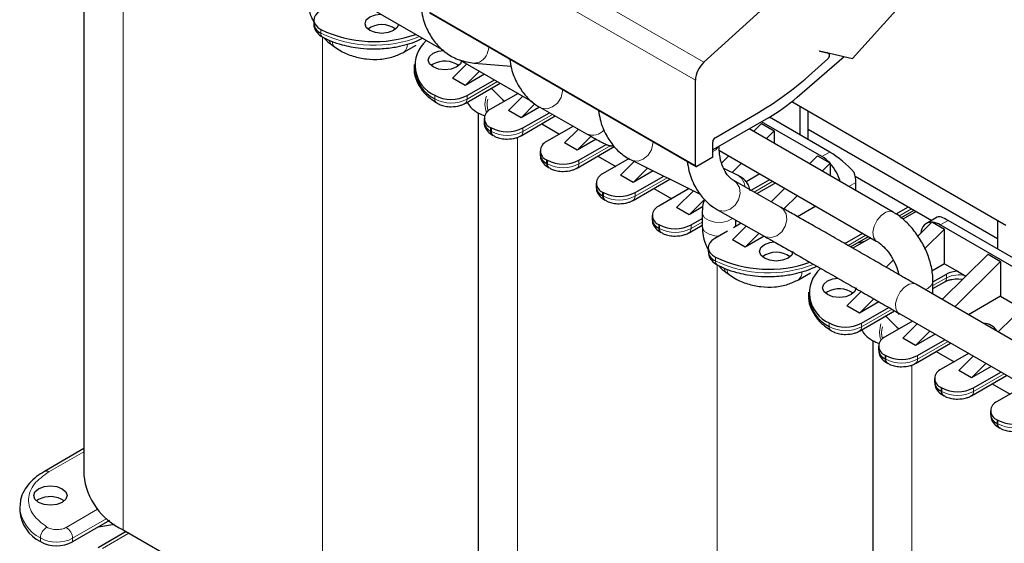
# Model space of a CAD drawing. Header units: millimetres. Extents: x 5 to 418, y 2 to 292.
# Tile 25 of 43: x 251 to 286, y 89 to 108. Entities that reach past the tile are written whole.
import ezdxf

# ---------------------------------------------------------------- set-up
doc = ezdxf.new("R2010")
doc.units = ezdxf.units.MM

msp = doc.modelspace()

# ---------------------------------------------------------------- linework, layer by layer
at = {"color": 7, "linetype": 'Continuous', "lineweight": 25}
for p, q in [((252.8359, 112.4256), (252.8359, 91.2728)), ((277.3515, 108.1494), (275.0694, 106.0763)), ((280.3984, 106.2066), (282.1725, 108.1861)), ((263.153, 107.9889), (265.7442, 106.493)), ((265.2327, 107.8472), (274.7786, 102.3364)), ((261.0797, 107.5891), (261.0797, 107.4585)), ((261.7149, 106.7093), (261.8265, 106.6261)), ((264.314, 106.44), (264.7497, 106.6916)), ((278.4083, 104.8195), (280.0931, 106.2772)), ((279.2168, 106.4799), (280.3984, 106.2066)), ((279.23, 106.4548), (279.2168, 106.4799)), ((279.5391, 106.3833), (279.23, 106.4548)), ((279.5505, 106.3789), (279.4816, 106.4186)), ((264.6788, 105.9883), (264.6788, 105.8577)), ((265.3575, 106.0046), (265.287, 105.9556)), ((266.5691, 106.0168), (266.0505, 105.5066)), ((266.335, 106.152), (268.9262, 104.6561)), ((266.8299, 106.0448), (268.1542, 105.9298)), ((278.937, 105.6827), (279.5124, 106.193)), ((267.0217, 105.7555), (266.503, 105.2454)), ((267.2042, 105.6502), (266.503, 105.2454)), ((266.503, 105.2454), (266.0505, 105.5066)), ((266.5086, 104.6015), (267.7647, 105.3266)), ((266.5749, 104.8786), (267.5578, 105.4461)), ((274.762, 102.3731), (274.762, 105.4279)), ((268.4063, 104.9562), (267.4223, 104.3881)), ((267.9026, 105.1965), (267.9018, 105.1944)), ((268.5773, 104.8575), (268.0587, 104.3473)), ((269.012, 104.5787), (268.5112, 104.0861)), ((278.226, 104.6666), (285.8971, 100.2382)), ((266.978, 104.2596), (266.978, 83.1087)), ((268.5112, 104.0861), (268.0587, 104.3473)), ((269.1735, 104.4684), (268.5112, 104.0861)), ((268.5156, 103.4415), (269.7392, 104.1479)), ((268.5819, 103.7187), (269.5301, 104.266)), ((269.1899, 104.4582), (270.865, 103.5119)), ((275.4691, 103.3692), (276.8872, 104.1878)), ((278.5238, 103.4658), (278.5238, 104.4947)), ((278.8067, 103.3025), (278.8067, 104.3314)), ((267.1879, 104.0616), (267.1879, 103.9309)), ((269.2554, 103.8686), (269.8971, 103.4982)), ((277.3819, 104.0814), (275.3843, 102.9282)), ((276.8496, 103.5904), (277.1379, 103.874)), ((279.3017, 102.6902), (277.1368, 103.9399)), ((277.1379, 103.874), (277.5905, 103.6128)), ((279.5845, 102.8535), (277.4195, 104.1033)), ((267.4223, 103.735), (267.4505, 103.7187)), ((267.4886, 103.4579), (267.5168, 103.4415)), ((270.3878, 103.7815), (269.4304, 103.2288)), ((270.5672, 103.6802), (270.0668, 103.188)), ((281.8502, 100.7036), (276.6905, 103.6823)), ((277.3021, 103.3292), (277.5905, 103.6128)), ((277.5905, 103.6128), (277.5905, 103.1627)), ((278.8067, 103.678), (285.5949, 99.7593)), ((270.5194, 102.9268), (270.0668, 103.188)), ((271.0235, 103.4226), (270.5194, 102.9268)), ((271.2034, 103.3216), (270.5194, 102.9268)), ((270.5901, 102.5594), (271.5697, 103.1249)), ((275.3843, 102.667), (275.3843, 103.2222)), ((269.1961, 102.9023), (269.1961, 102.7716)), ((270.5238, 102.2822), (271.8528, 103.0494)), ((275.6239, 102.9124), (281.2503, 99.6644)), ((269.4304, 102.5757), (269.4587, 102.5594)), ((271.2636, 102.7093), (271.9052, 102.3389)), ((272.3876, 102.6174), (271.4386, 102.0695)), ((272.075, 102.0287), (272.573, 102.5185)), ((272.4653, 102.5718), (274.9392, 101.3474)), ((275.3843, 102.667), (274.8186, 102.3404)), ((275.7058, 102.4654), (275.9619, 102.7173)), ((276.0764, 102.1235), (276.4144, 102.456)), ((278.8578, 102.4311), (279.1461, 102.7147)), ((279.1461, 102.7147), (279.5788, 102.4649)), ((279.3103, 102.1699), (279.5986, 102.4535)), ((279.5788, 102.4649), (279.5986, 102.4535)), ((279.5986, 102.4535), (279.5986, 102.4433)), ((279.5986, 102.4433), (279.5986, 102.0034)), ((269.4967, 102.2986), (269.525, 102.2822)), ((272.5276, 101.7675), (272.075, 102.0287)), ((272.5276, 101.7675), (273.0508, 102.2821)), ((273.249, 102.1839), (272.5276, 101.7675)), ((276.2964, 102.0146), (275.7792, 102.2706)), ((277.0756, 102.0744), (276.5843, 101.7908)), ((271.2043, 101.743), (271.2043, 101.6123)), ((272.532, 101.1229), (273.8525, 101.8853)), ((272.5983, 101.4001), (273.6297, 101.9955)), ((277.8192, 100.8829), (276.144, 101.8292)), ((276.7576, 101.4826), (277.4291, 101.8703)), ((276.9668, 101.3645), (277.5949, 101.7271)), ((280.4936, 101.9856), (283.2371, 100.4018)), ((280.5179, 101.4728), (280.5179, 101.7594)), ((271.4386, 101.4164), (271.4669, 101.4001)), ((273.2718, 101.55), (273.9134, 101.1796)), ((274.5434, 101.5433), (273.4468, 100.9102)), ((274.0832, 100.8694), (274.6931, 101.4693)), ((277.4791, 101.075), (277.9701, 101.558)), ((271.5049, 101.1393), (271.5332, 101.1229)), ((274.5358, 100.6082), (275.0809, 101.1443)), ((277.9352, 100.8173), (278.4226, 101.2967)), ((274.5358, 100.6082), (274.0832, 100.8694)), ((275.023, 100.8894), (274.5358, 100.6082)), ((275.0106, 100.6755), (275.0106, 100.1836)), ((275.5538, 100.7844), (277.229, 99.8381)), ((279.0837, 100.9151), (278.4291, 100.5372)), ((281.9626, 100.634), (282.3988, 100.8858)), ((282.1339, 100.4939), (282.6057, 100.7663)), ((282.6817, 100.7225), (282.1966, 100.4425)), ((273.2125, 100.5837), (273.2125, 100.453)), ((274.6065, 100.2408), (275.0106, 100.4741)), ((276.4087, 100.3015), (276.1293, 100.1402)), ((276.2106, 100.1871), (276.2106, 100.4134)), ((283.2473, 100.3471), (282.7354, 99.8436)), ((283.4376, 100.5175), (283.0443, 100.2905)), ((283.2473, 100.3471), (283.2672, 100.3357)), ((283.2672, 100.3357), (283.6999, 100.0859)), ((293.7266, 94.6894), (283.8271, 100.4043)), ((285.5949, 100.4127), (285.5949, 99.3838)), ((273.4468, 100.2571), (273.4751, 100.2408)), ((273.5131, 99.98), (273.5414, 99.9636)), ((274.5402, 99.9636), (275.0106, 100.2352)), ((275.9121, 100.0148), (275.4561, 99.7516)), ((276.0914, 99.7101), (276.589, 100.1996)), ((276.5439, 99.4489), (277.0452, 99.9419)), ((280.122, 99.5714), (280.7667, 99.9435)), ((283.6999, 100.0859), (282.9937, 99.3913)), ((293.4438, 94.5261), (283.5443, 100.241)), ((283.6999, 98.8447), (283.6999, 100.0859)), ((276.5439, 99.4489), (276.0914, 99.7101)), ((277.2235, 99.8412), (276.5439, 99.4489)), ((280.3298, 99.4524), (280.9736, 99.8241)), ((281.0495, 99.7803), (280.406, 99.4088)), ((280.5806, 99.5972), (280.8327, 99.6551)), ((275.2218, 99.425), (275.2218, 99.2944)), ((281.856, 98.9786), (281.598, 98.7249)), ((285.2555, 99.1878), (283.6072, 97.5665)), ((285.708, 98.9266), (284.0597, 97.3053)), ((285.2555, 99.1878), (285.708, 98.9266)), ((285.708, 98.9266), (285.708, 97.6854)), ((275.8571, 98.5452), (275.9686, 98.4621)), ((278.4561, 98.2759), (278.8919, 98.5275)), ((283.6999, 98.8447), (283.2459, 98.5826)), ((283.6999, 98.8447), (284.1615, 98.5783)), ((284.1615, 98.5783), (284.4603, 98.4057)), ((282.0534, 98.4664), (282.0512, 98.4642)), ((283.2816, 98.1951), (283.7706, 98.4773)), ((283.2816, 97.7545), (283.2816, 98.2244)), ((283.2816, 97.9562), (283.7043, 98.2002)), ((284.1948, 98.3129), (284.351, 98.2982)), ((278.821, 97.8242), (278.821, 97.6936)), ((279.4996, 97.8405), (279.4292, 97.7915)), ((280.7098, 97.8513), (280.1926, 97.3425)), ((289.3456, 94.2538), (282.6634, 98.1114)), ((287.2637, 98.0285), (285.6154, 96.4072)), ((281.1631, 97.5907), (280.6452, 97.0813)), ((281.3457, 97.4857), (280.6452, 97.0813)), ((285.708, 97.6854), (284.5546, 97.0196)), ((285.708, 97.6854), (286.4685, 97.2464)), ((280.6452, 97.0813), (280.1926, 97.3425)), ((280.6507, 96.4374), (281.9068, 97.1625)), ((280.717, 96.7146), (281.6997, 97.2818)), ((282.5484, 96.7921), (281.5644, 96.2241)), ((282.0635, 97.0721), (288.7456, 93.2146)), ((282.7195, 96.6934), (282.2008, 96.1832)), ((283.172, 96.4321), (282.6533, 95.922)), ((281.1202, 96.0955), (281.1202, 74.9446)), ((282.6533, 95.922), (282.2008, 96.1832)), ((283.3545, 96.3268), (282.6533, 95.922)), ((282.7241, 95.5546), (283.7081, 96.1227)), ((281.3301, 95.8975), (281.3301, 95.7668)), ((282.6578, 95.2774), (283.915, 96.0032)), ((283.3976, 95.7045), (284.0392, 95.3341)), ((281.5644, 95.5709), (281.5927, 95.5546)), ((284.5566, 95.6328), (283.5726, 95.0648)), ((284.7276, 95.5341), (284.209, 95.0239)), ((281.6307, 95.2938), (281.659, 95.2774)), ((284.6615, 94.7627), (284.209, 95.0239)), ((285.1802, 95.2728), (284.6615, 94.7627)), ((285.3627, 95.1675), (284.6615, 94.7627)), ((283.3383, 94.7382), (283.3383, 94.6075)), ((284.666, 94.1181), (285.9232, 94.8439)), ((284.7322, 94.3953), (285.7163, 94.9634)), ((283.5726, 94.4116), (283.6009, 94.3953)), ((285.4058, 94.5452), (286.0474, 94.1748)), ((286.5648, 94.4735), (285.5808, 93.9055)), ((283.6389, 94.1345), (283.6672, 94.1181)), ((285.3465, 93.5789), (285.3465, 93.4482)), ((285.5808, 93.2523), (285.609, 93.236)), ((285.6471, 92.9752), (285.6753, 92.9588)), ((252.8359, 92.2185), (251.4231, 91.4029)), ((251.2154, 90.391), (251.1449, 90.342)), ((250.5367, 90.1134), (250.5367, 89.9828)), ((253.7592, 89.6388), (252.4327, 88.8731)), ((253.3656, 89.4116), (253.9341, 89.5088)), ((254.3602, 89.245), (253.3464, 88.6598)), ((254.2418, 89.3134), (261.3977, 85.1824))]:
    msp.add_line(p, q, dxfattribs=at)
at = {"color": 7, "linetype": 'Continuous', "lineweight": 18}
for p, q in [((275.0694, 106.0763), (265.5234, 111.587)), ((254.2418, 111.5464), (254.2418, 89.3134)), ((274.762, 105.4279), (265.2161, 110.9387)), ((265.2161, 107.8838), (274.762, 102.3731)), ((261.3371, 107.2497), (261.3371, 107.1191)), ((261.3977, 106.9801), (261.3977, 85.1824)), ((279.4756, 106.42), (279.5391, 106.3833)), ((267.6709, 105.3807), (266.5749, 104.748)), ((265.4213, 104.892), (265.4213, 104.7613)), ((266.5749, 104.748), (266.5749, 104.8786)), ((269.6445, 104.2014), (268.5819, 103.588)), ((267.4223, 103.735), (267.4223, 103.6044)), ((267.4223, 103.6044), (267.4505, 103.588)), ((267.4505, 103.7187), (267.4505, 103.588)), ((268.5819, 103.588), (268.5819, 103.7187)), ((268.3839, 103.3823), (268.3839, 81.1493)), ((271.7266, 103.0848), (270.5901, 102.4287)), ((279.5845, 102.8535), (279.3017, 102.6902)), ((269.4304, 102.4451), (269.4304, 102.5757)), ((269.4304, 102.4451), (269.4587, 102.4287)), ((269.4587, 102.5594), (269.4587, 102.4287)), ((270.5901, 102.4287), (270.5901, 102.5594)), ((273.7516, 101.9352), (272.5983, 101.2694)), ((276.4184, 101.9219), (276.2964, 102.0146)), ((277.5423, 101.8049), (276.872, 101.418)), ((280.5179, 101.7594), (280.2696, 101.6161)), ((271.4386, 101.4164), (271.4386, 101.2858)), ((271.4669, 101.4001), (271.4669, 101.2694)), ((272.5983, 101.2694), (272.5983, 101.4001)), ((271.4386, 101.2858), (271.4669, 101.2694)), ((282.0565, 100.5575), (282.512, 100.8204)), ((275.0106, 100.3434), (274.6065, 100.1101)), ((283.8271, 100.4043), (283.5443, 100.241)), ((273.4468, 100.2571), (273.4468, 100.1265)), ((273.4468, 100.1265), (273.4751, 100.1101)), ((273.4751, 100.2408), (273.4751, 100.1101)), ((274.6065, 100.1101), (274.6065, 100.2408)), ((280.2356, 99.5063), (280.8798, 99.8782)), ((275.4792, 99.0857), (275.4792, 98.955)), ((275.5398, 98.816), (275.5398, 77.0183)), ((283.7706, 98.3467), (283.2816, 98.0644)), ((283.7706, 98.3467), (283.7706, 98.4773)), ((281.8129, 97.2166), (280.717, 96.5839)), ((279.5635, 96.7279), (279.5635, 96.5972)), ((280.717, 96.5839), (280.717, 96.7146)), ((283.8212, 96.0574), (282.7241, 95.424)), ((281.5644, 95.5709), (281.5644, 95.4403)), ((281.5644, 95.4403), (281.5927, 95.424)), ((281.5927, 95.5546), (281.5927, 95.424)), ((282.7241, 95.424), (282.7241, 95.5546)), ((282.5261, 95.2182), (282.5261, 72.9852)), ((285.8294, 94.8981), (284.7322, 94.2647)), ((283.5726, 94.281), (283.5726, 94.4116)), ((283.5726, 94.281), (283.6009, 94.2647)), ((283.6009, 94.3953), (283.6009, 94.2647)), ((284.7322, 94.2647), (284.7322, 94.3953)), ((285.5808, 93.2523), (285.5808, 93.1217)), ((285.609, 93.236), (285.609, 93.1054)), ((285.5808, 93.1217), (285.609, 93.1054)), ((251.5831, 91.3871), (252.8359, 92.1103)), ((253.3323, 90.0456), (252.2065, 89.3957)), ((252.4327, 89.0038), (253.6656, 89.7155)), ((251.2792, 88.8864), (251.2792, 89.0171)), ((252.4327, 88.8731), (252.4327, 89.0038)), ((253.5064, 88.6439), (254.4539, 89.1909))]:
    msp.add_line(p, q, dxfattribs=at)
at = {"color": 7, "linetype": 'Continuous', "lineweight": 25, "flags": 128}
for points in [[(261.314, 107.9157), (261.2123, 107.8438), (261.1375, 107.7616), (261.0928, 107.6724), (261.0798, 107.5799), (261.0992, 107.4877), (261.1501, 107.3997), (261.2305, 107.3192), (261.3371, 107.2497)], [(263.9433, 107.2129), (263.7486, 107.1378), (263.519, 107.1115), (263.2894, 107.1378), (263.0948, 107.2129), (262.9647, 107.3253), (262.919, 107.4578), (262.9647, 107.5904), (263.0948, 107.7028), (263.2894, 107.7778), (263.4745, 107.8033)], [(264.1174, 107.4321), (264.0734, 107.3253), (263.9433, 107.2129)], [(266.3801, 106.1259), (266.3361, 106.019), (266.206, 105.9067), (266.0114, 105.8316), (265.7818, 105.8052), (265.5522, 105.8316), (265.3575, 105.9067), (265.2274, 106.019), (265.1818, 106.1516), (265.2274, 106.2841), (265.3575, 106.3965), (265.3575, 106.3965)], [(265.3575, 106.3965), (265.5522, 106.4716), (265.7373, 106.497)], [(279.5124, 106.193), (279.5345, 106.2166), (279.553, 106.2449), (279.5666, 106.2756), (279.574, 106.3062), (279.5748, 106.3343), (279.5689, 106.3577), (279.5567, 106.3745), (279.5391, 106.3833)], [(267.4432, 105.1411), (267.8461, 104.7417), (267.9252, 104.6785)], [(277.5949, 101.7271), (277.5949, 101.7271), (277.5992, 101.7297)], [(275.4561, 99.7516), (275.3544, 99.6797), (275.2797, 99.5975), (275.2349, 99.5083), (275.222, 99.4158), (275.2413, 99.3236), (275.2922, 99.2356), (275.3726, 99.1552), (275.4792, 99.0857)], [(278.0854, 99.0488), (277.8908, 98.9737), (277.6612, 98.9474), (277.4316, 98.9737), (277.2369, 99.0488), (277.1068, 99.1612), (277.0612, 99.2938), (277.1068, 99.4263), (277.2369, 99.5387), (277.4316, 99.6138), (277.5931, 99.6379)], [(278.2612, 99.2938), (278.2155, 99.1612), (278.0854, 99.0488)], [(280.5239, 97.9875), (280.4782, 97.8549), (280.3482, 97.7426), (280.1535, 97.6675), (279.9239, 97.6411), (279.6943, 97.6675), (279.4996, 97.7426), (279.3696, 97.8549), (279.3239, 97.9875), (279.3696, 98.1201), (279.4996, 98.2324), (279.4996, 98.2324)], [(279.4996, 98.2324), (279.6943, 98.3075), (279.8774, 98.3328)], [(283.7043, 98.2002), (283.7043, 98.2002), (283.7086, 98.2028)], [(281.5854, 96.977), (281.9882, 96.5776), (282.0673, 96.5144)], [(251.2154, 90.7829), (251.41, 90.858), (251.6396, 90.8844), (251.8693, 90.858), (252.0639, 90.7829), (252.194, 90.6705), (252.2396, 90.538), (252.194, 90.4054), (252.0639, 90.2931), (251.8693, 90.218), (251.6396, 90.1916), (251.41, 90.218), (251.2154, 90.2931), (251.0853, 90.4054), (251.0396, 90.538), (251.0853, 90.6705), (251.2154, 90.7829)]]:
    msp.add_lwpolyline(points, dxfattribs=at)
at = {"color": 7, "linetype": 'Continuous', "lineweight": 18, "flags": 128}
for points in [[(261.7147, 106.7095), (261.6969, 106.7253), (261.6473, 106.8426), (261.6457, 106.8597)], [(266.83, 106.0448), (266.8333, 106.0446), (267.0174, 106.0761)], [(267.2746, 104.8549), (267.2532, 104.7936), (267.2175, 104.5627)], [(269.1898, 104.4583), (269.2484, 104.4311), (269.443, 104.4078), (269.644, 104.4717), (269.8209, 104.613), (269.9465, 104.8103), (270.0019, 105.0336), (270.0035, 105.093)], [(267.2175, 104.5627), (267.2491, 104.3435), (267.2768, 104.2731)], [(272.4654, 102.5718), (272.5014, 102.5561), (272.6944, 102.5319), (272.8931, 102.5957), (273.0672, 102.7377), (273.1901, 102.9363), (273.2433, 103.1613), (273.2443, 103.2222)], [(275.3843, 102.8739), (275.4925, 102.9388), (275.5833, 103.0431)], [(275.5538, 100.7844), (275.6174, 100.7555), (275.8126, 100.7346), (276.0134, 100.8008), (276.1891, 100.944), (276.3131, 101.1425), (276.3663, 101.366), (276.3408, 101.5805), (276.2404, 101.7533), (276.1514, 101.825)], [(276.5425, 101.6041), (276.5173, 101.7457), (276.4184, 101.9219)], [(277.5992, 101.7297), (277.623, 101.7504), (277.6274, 101.7558)], [(275.0106, 100.6755), (275.0168, 100.6256), (275.0951, 100.4982), (275.2519, 100.3978), (275.4633, 100.3397), (275.6971, 100.3328), (275.9177, 100.378), (276.0916, 100.4685), (276.1005, 100.4756)], [(277.229, 99.8381), (277.2926, 99.8092), (277.4878, 99.7883), (277.6886, 99.8545), (277.8643, 99.9977), (277.9882, 100.1962), (278.0415, 100.4197), (278.016, 100.6342), (277.9156, 100.807), (277.8192, 100.8829)], [(281.1445, 99.8067), (281.128, 99.9874), (281.1757, 100.198), (281.2805, 100.4065), (281.4264, 100.5811), (281.5911, 100.6952), (281.7496, 100.7315), (281.8504, 100.7035)], [(275.0106, 100.1836), (275.0168, 100.1337), (275.0951, 100.0063), (275.2519, 99.9059), (275.4633, 99.8478), (275.6045, 99.8373)], [(281.247, 99.6663), (281.2228, 99.6835), (281.1445, 99.8067)], [(275.8569, 98.5454), (275.839, 98.5612), (275.7894, 98.6785), (275.7878, 98.6957)], [(282.0635, 97.0721), (282.0233, 97.1025), (281.9521, 97.234), (281.9436, 97.42), (281.999, 97.6321), (282.1098, 97.8381), (282.2593, 98.0065), (282.4246, 98.1119), (282.5806, 98.138), (282.6634, 98.1114)], [(281.4167, 96.6908), (281.3954, 96.6295), (281.3597, 96.3986)], [(281.3597, 96.3986), (281.3912, 96.1794), (281.4189, 96.109)]]:
    msp.add_lwpolyline(points, dxfattribs=at)
at = {"color": 7, "linetype": 'Continuous', "lineweight": 25}
for centre, radius, start, end in [((261.4859, 107.4993), 0.4082, 185.73436, 248.62345), ((263.519, 106.591), 0.8335, 53.59148, 126.40852), ((263.2493, 111.2429), 4.4274, 244.41158, 289.65694), ((265.8871, 105.9699), 1.1743, 131.04166, 246.63108), ((265.7777, 105.2413), 0.8713, 55.07245, 118.82932), ((275.7011, 105.3798), 0.9403, 132.20975, 177.06846), ((266.0323, 105.9747), 1.3585, 184.94255, 243.27273), ((270.5026, 115.0948), 12.6382, 300.34344, 311.86424), ((266.0105, 105.9621), 1.2216, 241.16341, 297.51307), ((274.0027, 109.8635), 6.6971, 300.30315, 311.13477), ((267.5462, 104.0616), 0.3493, 110.78342, 249.21658), ((267.5883, 103.9709), 0.4024, 185.6948, 245.62534), ((267.5745, 103.585), 0.1534, 172.74417, 235.94365), ((268.0162, 104.8105), 1.2296, 242.60967, 297.39033), ((269.5544, 102.9023), 0.3493, 110.78342, 249.21658), ((275.5685, 103.2138), 0.1844, 122.60548, 177.39452), ((269.5965, 102.8116), 0.4024, 185.6948, 245.62534), ((270.0244, 103.6512), 1.2296, 242.60967, 297.39033), ((278.676, 101.6376), 1.2245, 42.50309, 59.2745), ((278.3535, 101.3267), 1.6725, 16.27614, 41.88244), ((271.5626, 101.743), 0.3493, 110.78342, 249.21658), ((274.7965, 102.3675), 0.0349, 170.78596, 309.20329), ((279.2874, 101.7432), 1.2306, 0.7544, 17.83527), ((271.6047, 101.6523), 0.4024, 185.6948, 245.62534), ((272.0326, 102.4919), 1.2296, 242.60967, 297.39033), ((271.5908, 101.2664), 0.1534, 172.74417, 235.94365), ((273.5708, 100.5837), 0.3493, 110.78342, 249.21658), ((273.6129, 100.493), 0.4024, 185.6948, 245.62534), ((283.2372, 99.9452), 0.3918, 88.51517, 179.04202), ((283.1914, 99.6608), 0.6791, 58.68972, 83.59275), ((273.599, 100.1071), 0.1534, 172.74417, 235.94365), ((274.0408, 101.3326), 1.2296, 242.60967, 297.39033), ((275.628, 99.3352), 0.4082, 185.73436, 248.62345), ((277.6612, 98.4269), 0.8335, 53.59148, 126.40852), ((277.3917, 103.081), 4.4295, 244.42014, 289.41238), ((280.0285, 97.8056), 1.1737, 131.7878, 246.65895), ((284.1724, 97.7284), 0.8499, 90.73744, 118.21458), ((279.9198, 97.0772), 0.8713, 55.07245, 118.82932), ((280.1744, 97.8106), 1.3585, 184.94255, 243.27273), ((280.1527, 97.798), 1.2216, 241.16341, 297.51307), ((285.102, 96.1714), 0.5414, 28.35552, 91.64986), ((281.6883, 95.8975), 0.3493, 110.78342, 249.21658), ((281.7305, 95.8068), 0.4024, 185.6948, 245.62534), ((281.7166, 95.4209), 0.1534, 172.74417, 235.94365), ((282.1584, 96.6464), 1.2296, 242.60967, 297.39033), ((283.6965, 94.7382), 0.3493, 110.78342, 249.21658), ((283.7386, 94.6475), 0.4024, 185.6948, 245.62534), ((284.1666, 95.4871), 1.2296, 242.60967, 297.39033), ((285.7047, 93.5789), 0.3493, 110.78342, 249.21658), ((285.7468, 93.4882), 0.4024, 185.6948, 245.62534), ((286.1747, 94.3278), 1.2296, 242.60967, 297.39033), ((285.733, 93.1023), 0.1534, 172.74417, 235.94365), ((255.2353, 91.5103), 2.4111, 185.65338, 245.66676), ((251.6355, 89.6277), 0.8713, 55.07245, 118.82932), ((251.8902, 90.0998), 1.3585, 184.94255, 243.27273), ((251.8684, 89.9566), 1.2216, 241.16341, 297.51307)]:
    msp.add_arc(centre, radius, start, end, dxfattribs=at)
at = {"color": 7, "linetype": 'Continuous', "lineweight": 18}
for centre, radius, start, end in [((261.4845, 107.0978), 0.1489, 171.76242, 238.07967), ((263.2461, 111.0917), 4.4075, 244.33288, 291.66822), ((261.9689, 106.7856), 0.2138, 173.14057, 228.22209), ((264.1057, 106.6998), 0.333, 308.74074, 2.7877), ((266.7143, 106.6403), 0.6405, 298.24772, 358.38405), ((265.5846, 104.7469), 0.1639, 174.94635, 233.48246), ((266.0105, 105.8315), 1.2216, 241.16341, 297.51307), ((266.4229, 104.7286), 0.1532, 303.74432, 7.28708), ((268.0361, 104.5435), 0.7407, 163.43888, 197.29721), ((267.6026, 103.5686), 0.1533, 172.722, 236.16479), ((268.0162, 104.6798), 1.2296, 242.60967, 297.39033), ((268.4299, 103.5686), 0.1532, 303.74432, 7.28708), ((271.0868, 103.9692), 0.5082, 244.12334, 322.75758), ((269.5872, 102.4278), 0.1578, 173.70115, 234.98667), ((269.6108, 102.4093), 0.1533, 172.722, 236.16479), ((270.0244, 103.5205), 1.2296, 242.60967, 297.39033), ((270.4381, 102.4093), 0.1532, 303.74432, 7.28708), ((271.619, 101.25), 0.1533, 172.722, 236.16479), ((272.0326, 102.3612), 1.2296, 242.60967, 297.39033), ((272.4463, 101.25), 0.1532, 303.74432, 7.28708), ((273.6272, 100.0907), 0.1533, 172.722, 236.16479), ((274.0408, 101.2019), 1.2296, 242.60967, 297.39033), ((274.4545, 100.0907), 0.1532, 303.74432, 7.28708), ((275.6266, 98.9337), 0.1489, 171.76242, 238.07967), ((277.3887, 102.9302), 4.41, 244.34276, 291.43523), ((276.111, 98.6215), 0.2138, 173.14057, 228.22209), ((278.2478, 98.5357), 0.333, 308.74074, 2.7877), ((282.9224, 98.2843), 0.3641, 279.92157, 350.55876), ((283.6083, 98.3313), 0.163, 307.97954, 5.41867), ((284.1988, 97.503), 0.9461, 75.32128, 116.91208), ((279.7268, 96.5828), 0.1639, 174.94635, 233.48246), ((280.1527, 97.6674), 1.2216, 241.16341, 297.51307), ((280.565, 96.5645), 0.1532, 303.74432, 7.28708), ((282.1782, 96.3795), 0.7407, 163.43888, 197.29721), ((281.7447, 95.4045), 0.1533, 172.722, 236.16479), ((282.1584, 96.5157), 1.2296, 242.60967, 297.39033), ((282.5721, 95.4045), 0.1532, 303.74432, 7.28708), ((283.7294, 94.2637), 0.1578, 173.70115, 234.98667), ((283.7529, 94.2452), 0.1533, 172.722, 236.16479), ((284.1666, 95.3564), 1.2296, 242.60967, 297.39033), ((284.5802, 94.2452), 0.1532, 303.74432, 7.28708), ((285.7611, 93.0859), 0.1533, 172.722, 236.16479), ((286.1747, 94.1971), 1.2296, 242.60967, 297.39033), ((251.4892, 91.256), 0.1612, 54.40901, 114.0025), ((251.8824, 90.222), 1.3474, 183.30321, 243.40484), ((251.7541, 88.993), 0.4755, 120.27912, 177.10046), ((251.9415, 88.9814), 0.4918, 2.60548, 57.39452), ((251.8684, 90.0872), 1.2216, 241.16341, 297.51307)]:
    msp.add_arc(centre, radius, start, end, dxfattribs=at)
at = {"color": 7, "linetype": 'Continuous', "lineweight": 25}
for centre, start_param, end_param in [((279.9616, 102.2547), 1.1165134, 2.2757929), ((284.2043, 99.8054), 2.2757929, 3.0611098)]:
    msp.add_ellipse(centre, major_axis=(0.7829, -0.699), ratio=0.2446575, start_param=start_param, end_param=end_param, dxfattribs=at)
for points, knots in [([(260.8684, 108.3477), (260.8726, 108.2669), (260.8838, 108.0489), (260.952, 107.7617), (261.0505, 107.5742), (261.0797, 107.5186)], [0, 0, 0, 0, 0.2926548, 0.790109, 1, 1, 1, 1]), ([(264.9275, 108.0233), (264.9438, 107.9114), (264.9903, 107.592), (265.1751, 107.1549), (265.4696, 106.7094), (265.8468, 106.3714), (266.3082, 106.1278), (266.6527, 106.073), (266.8299, 106.0448)], [0, 0, 0, 0, 0.1039265, 0.2965566, 0.4644124, 0.6438801, 0.8168366, 1, 1, 1, 1]), ([(261.0895, 107.462), (261.0872, 107.4319), (261.0792, 107.328), (261.1672, 107.1594), (261.2895, 107.0329), (261.384, 106.9865), (261.4065, 106.9755)], [0, 0, 0, 0, 0.1464493, 0.5042287, 0.881769, 1, 1, 1, 1]), ([(261.4072, 106.9751), (261.5028, 106.9263), (261.715, 106.818), (262.0584, 106.7075), (262.4146, 106.6254), (262.7956, 106.5699), (263.2751, 106.5446), (263.7174, 106.5737), (264.1169, 106.6374), (264.4408, 106.7155), (264.7495, 106.817), (264.9174, 106.9019), (264.9806, 106.9338)], [0, 0, 0, 0, 0.0954606, 0.2117941, 0.2979253, 0.3896123, 0.5139035, 0.668325, 0.7306854, 0.8329601, 0.9371138, 1, 1, 1, 1]), ([(261.4487, 106.9552), (261.4551, 106.9468), (261.5306, 106.8469), (261.6268, 106.7751), (261.7149, 106.7093)], [0, 0, 0, 0, 0.0846474, 1, 1, 1, 1]), ([(261.8265, 106.6261), (261.8999, 106.576), (262.0998, 106.4392), (262.4843, 106.2794), (262.9692, 106.1763), (263.4675, 106.1702), (263.9312, 106.2529), (264.1921, 106.3804), (264.314, 106.44)], [0, 0, 0, 0, 0.1047746, 0.285598, 0.4673459, 0.6506955, 0.8369116, 1, 1, 1, 1]), ([(268.1095, 106.1864), (268.1258, 106.0745), (268.1723, 105.7551), (268.357, 105.3177), (268.6519, 104.8735), (268.9449, 104.6056), (269.1414, 104.4874), (269.1899, 104.4582)], [0, 0, 0, 0, 0.1479108, 0.4220665, 0.6609631, 0.9163858, 1, 1, 1, 1]), ([(264.6883, 105.8594), (264.6854, 105.8328), (264.668, 105.6747), (264.7578, 105.3957), (264.9548, 105.0619), (265.2045, 104.803), (265.4092, 104.6727), (265.493, 104.6193)], [0, 0, 0, 0, 0.055021, 0.3279194, 0.5795329, 0.827869, 1, 1, 1, 1]), ([(265.4882, 104.6166), (265.5287, 104.5935), (265.621, 104.5408), (265.7983, 104.4896), (265.936, 104.4817), (266.0092, 104.4775)], [0, 0, 0, 0, 0.26835104, 0.61087185, 1, 1, 1, 1]), ([(266.0092, 104.4775), (266.1158, 104.4863), (266.2632, 104.4986), (266.4254, 104.555), (266.4808, 104.5905), (266.5048, 104.6058)], [0, 0, 0, 0, 0.5979042, 0.8261994, 1, 1, 1, 1]), ([(266.5765, 104.6407), (266.6171, 104.5792), (266.7198, 104.4234), (266.9438, 104.2628), (267.1339, 104.1874), (267.22, 104.1532)], [0, 0, 0, 0, 0.26316952, 0.66634749, 1, 1, 1, 1]), ([(271.2915, 104.3495), (271.3078, 104.2376), (271.3543, 103.9182), (271.5389, 103.4807), (271.8341, 103.0369), (272.1528, 102.7436), (272.3848, 102.6161), (272.4653, 102.5718)], [0, 0, 0, 0, 0.1405895, 0.4011712, 0.62824, 0.8710166, 1, 1, 1, 1]), ([(267.1978, 103.9345), (267.1955, 103.9043), (267.1874, 103.8004), (267.2759, 103.6323), (267.3907, 103.5106), (267.4765, 103.4676), (267.4908, 103.4605)], [0, 0, 0, 0, 0.153, 0.5267828, 0.9212104, 1, 1, 1, 1]), ([(267.5191, 103.4442), (267.552, 103.4256), (267.6368, 103.3776), (267.8055, 103.3298), (267.9431, 103.3218), (268.0162, 103.3175)], [0, 0, 0, 0, 0.2287236, 0.589796, 1, 1, 1, 1]), ([(268.0162, 103.3175), (268.1229, 103.3264), (268.2702, 103.3387), (268.4324, 103.395), (268.4879, 103.4305), (268.5118, 103.4458)], [0, 0, 0, 0, 0.5979042, 0.8261994, 1, 1, 1, 1]), ([(270.865, 103.5119), (270.9252, 103.478), (271.1005, 103.379), (271.3202, 103.2559), (271.4587, 103.1796), (271.5104, 103.1523), (271.5454, 103.135), (271.5859, 103.1175), (271.6522, 103.0955), (271.7364, 103.0754), (271.8007, 103.082), (271.8248, 103.0844)], [0, 0, 0, 0, 0.1417744, 0.4130206, 0.6858481, 0.8268045, 0.877505, 0.9026637, 0.9261762, 0.9723592, 1, 1, 1, 1]), ([(269.206, 102.7752), (269.2037, 102.745), (269.1956, 102.6411), (269.2841, 102.473), (269.399, 102.3512), (269.4848, 102.3083), (269.4992, 102.3011)], [0, 0, 0, 0, 0.15294302, 0.52658663, 0.92086736, 1, 1, 1, 1]), ([(276.144, 101.8292), (276.1107, 101.8503), (276.0082, 101.915), (275.8621, 102.076), (275.7151, 102.3727), (275.6289, 102.7079), (275.6185, 102.9667), (275.6147, 103.0612)], [0, 0, 0, 0, 0.1219564, 0.3749751, 0.6079119, 0.8568664, 1, 1, 1, 1]), ([(274.4735, 102.5126), (274.4898, 102.4007), (274.5363, 102.0813), (274.7209, 101.6439), (275.0159, 101.1997), (275.3089, 100.9318), (275.5054, 100.8136), (275.5538, 100.7844)], [0, 0, 0, 0, 0.1479108, 0.4220665, 0.6609631, 0.9163858, 1, 1, 1, 1]), ([(269.5273, 102.2849), (269.5602, 102.2663), (269.6449, 102.2183), (269.8137, 102.1705), (269.9512, 102.1625), (270.0244, 102.1582)], [0, 0, 0, 0, 0.2287236, 0.589796, 1, 1, 1, 1]), ([(270.0244, 102.1582), (270.1311, 102.1671), (270.2784, 102.1794), (270.4406, 102.2357), (270.4961, 102.2712), (270.52, 102.2865)], [0, 0, 0, 0, 0.5979042, 0.8261994, 1, 1, 1, 1]), ([(276.7236, 101.463), (276.7108, 101.527), (276.6859, 101.6522), (276.5818, 101.8067), (276.4497, 101.9311), (276.3506, 101.9851), (276.2964, 102.0146)], [0, 0, 0, 0, 0.2484195, 0.485536, 0.7186097, 1, 1, 1, 1]), ([(271.2142, 101.6159), (271.2118, 101.5857), (271.2038, 101.4818), (271.2923, 101.3137), (271.4071, 101.192), (271.4929, 101.149), (271.5072, 101.1419)], [0, 0, 0, 0, 0.153, 0.5267828, 0.9212104, 1, 1, 1, 1]), ([(271.5355, 101.1256), (271.5683, 101.107), (271.6531, 101.059), (271.8219, 101.0112), (271.9594, 101.0032), (272.0326, 100.9989)], [0, 0, 0, 0, 0.2287236, 0.589796, 1, 1, 1, 1]), ([(272.0326, 100.9989), (272.1392, 101.0078), (272.2866, 101.0201), (272.4488, 101.0764), (272.5042, 101.1119), (272.5282, 101.1272)], [0, 0, 0, 0, 0.5979042, 0.8261994, 1, 1, 1, 1]), ([(275.0809, 101.1443), (275.0581, 101.0651), (275.0152, 100.916), (275.012, 100.7523), (275.0106, 100.6755)], [0, 0, 0, 0, 0.5312605, 1, 1, 1, 1]), ([(282.6634, 98.1114), (282.5738, 98.1631), (282.3131, 98.3135), (281.8377, 98.5873), (281.2385, 98.9316), (280.6198, 99.2865), (280.0024, 99.64), (279.4053, 99.9812), (278.8473, 100.2994), (278.3469, 100.5841), (278.0158, 100.7718), (277.8563, 100.8619), (277.8192, 100.8829)], [0, 0, 0, 0, 0.0593417, 0.1725466, 0.2858355, 0.3991119, 0.512385, 0.6256609, 0.7389466, 0.8522537, 0.9656034, 1, 1, 1, 1]), ([(283.2816, 98.2244), (283.2783, 98.3134), (283.2691, 98.5612), (283.1735, 98.9831), (282.9771, 99.4699), (282.7014, 99.9267), (282.3609, 100.3275), (282.0654, 100.5737), (281.8887, 100.6804), (281.8502, 100.7036)], [0, 0, 0, 0, 0.09556677, 0.2661186, 0.43616425, 0.60606189, 0.77728111, 0.95149395, 1, 1, 1, 1]), ([(273.2224, 100.4566), (273.22, 100.4264), (273.212, 100.3225), (273.3004, 100.1544), (273.4153, 100.0327), (273.5011, 99.9898), (273.5154, 99.9826)], [0, 0, 0, 0, 0.153, 0.5267828, 0.9212104, 1, 1, 1, 1]), ([(273.5436, 99.9663), (273.5765, 99.9477), (273.6613, 99.8997), (273.83, 99.8519), (273.9676, 99.8439), (274.0408, 99.8396)], [0, 0, 0, 0, 0.22872364, 0.58979598, 1, 1, 1, 1]), ([(274.0408, 99.8396), (274.1474, 99.8485), (274.2948, 99.8608), (274.457, 99.9171), (274.5124, 99.9526), (274.5364, 99.968)], [0, 0, 0, 0, 0.5979042, 0.8261994, 1, 1, 1, 1]), ([(275.0106, 100.1836), (275.0147, 100.1028), (275.0259, 99.8848), (275.0942, 99.5976), (275.1926, 99.4101), (275.2218, 99.3545)], [0, 0, 0, 0, 0.2926548, 0.790109, 1, 1, 1, 1]), ([(277.229, 99.8381), (277.2937, 99.8015), (277.4815, 99.6953), (277.8575, 99.4819), (278.3693, 99.1907), (278.936, 98.8673), (279.5381, 98.5231), (280.1565, 98.1689), (280.772, 97.8157), (281.364, 97.4754), (281.7896, 97.2301), (282.0112, 97.1022), (282.0635, 97.0721)], [0, 0, 0, 0, 0.0593213, 0.1722569, 0.2854149, 0.398652, 0.5119243, 0.6252126, 0.7385062, 0.8517959, 0.9650719, 1, 1, 1, 1]), ([(281.2503, 99.6644), (281.285, 99.6426), (281.3866, 99.5789), (281.5786, 99.4027), (281.792, 99.1235), (281.9558, 98.8054), (282.0422, 98.5674), (282.0528, 98.4715), (282.0534, 98.4664)], [0, 0, 0, 0, 0.1100248, 0.3218359, 0.5408143, 0.764537, 0.987551, 1, 1, 1, 1]), ([(275.2317, 99.298), (275.2294, 99.2678), (275.2213, 99.1639), (275.3094, 98.9953), (275.4317, 98.8688), (275.5261, 98.8224), (275.5487, 98.8114)], [0, 0, 0, 0, 0.14644934, 0.50422872, 0.88176902, 1, 1, 1, 1]), ([(275.5493, 98.811), (275.645, 98.7622), (275.8571, 98.6539), (276.2005, 98.5435), (276.5567, 98.4613), (276.9377, 98.4058), (277.4172, 98.3806), (277.8595, 98.4096), (278.259, 98.4733), (278.5829, 98.5515), (278.8885, 98.6517), (279.0535, 98.7351), (279.1139, 98.7655)], [0, 0, 0, 0, 0.0957362, 0.2124055, 0.2987854, 0.3907371, 0.5153871, 0.6702544, 0.7327948, 0.8353648, 0.9398192, 1, 1, 1, 1]), ([(275.5908, 98.7912), (275.5972, 98.7827), (275.6727, 98.6829), (275.769, 98.611), (275.8571, 98.5452)], [0, 0, 0, 0, 0.0846474, 1, 1, 1, 1]), ([(275.9686, 98.4621), (276.042, 98.4119), (276.242, 98.2752), (276.6265, 98.1153), (277.1113, 98.0122), (277.6097, 98.0062), (278.0733, 98.0888), (278.3343, 98.2164), (278.4561, 98.2759)], [0, 0, 0, 0, 0.1047746, 0.285598, 0.4673459, 0.6506955, 0.8369116, 1, 1, 1, 1]), ([(283.7097, 98.2007), (283.7177, 98.206), (283.7485, 98.2268), (283.8344, 98.2596), (283.9842, 98.3013), (284.1122, 98.3083), (284.1948, 98.3129)], [0, 0, 0, 0, 0.08505378, 0.33050049, 0.56765964, 1, 1, 1, 1]), ([(278.8304, 97.6953), (278.8275, 97.6687), (278.8102, 97.5106), (278.8999, 97.2316), (279.0969, 96.8978), (279.3466, 96.6389), (279.5513, 96.5086), (279.6351, 96.4553)], [0, 0, 0, 0, 0.055021, 0.3279194, 0.5795329, 0.827869, 1, 1, 1, 1]), ([(282.057, 97.0758), (282.0529, 97.0605), (282.0418, 97.0189), (282.0431, 97.0259), (282.0439, 97.0303)], [0, 0, 0, 0, 0.3686802, 1, 1, 1, 1]), ([(279.6303, 96.4526), (279.6709, 96.4294), (279.7632, 96.3767), (279.9404, 96.3255), (280.0781, 96.3176), (280.1513, 96.3134)], [0, 0, 0, 0, 0.26835104, 0.61087185, 1, 1, 1, 1]), ([(280.1513, 96.3134), (280.258, 96.3223), (280.4053, 96.3345), (280.5675, 96.3909), (280.623, 96.4264), (280.6469, 96.4417)], [0, 0, 0, 0, 0.5979042, 0.8261994, 1, 1, 1, 1]), ([(280.7186, 96.4766), (280.7592, 96.4151), (280.8619, 96.2594), (281.086, 96.0987), (281.2761, 96.0233), (281.3622, 95.9891)], [0, 0, 0, 0, 0.2631695, 0.6663475, 1, 1, 1, 1]), ([(281.3399, 95.7704), (281.3376, 95.7402), (281.3296, 95.6363), (281.418, 95.4682), (281.5328, 95.3465), (281.6187, 95.3036), (281.6329, 95.2964)], [0, 0, 0, 0, 0.153, 0.5267828, 0.9212104, 1, 1, 1, 1]), ([(281.6612, 95.2801), (281.6941, 95.2615), (281.7789, 95.2135), (281.9476, 95.1657), (282.0852, 95.1577), (282.1584, 95.1534)], [0, 0, 0, 0, 0.2287236, 0.589796, 1, 1, 1, 1]), ([(282.1584, 95.1534), (282.265, 95.1623), (282.4124, 95.1746), (282.5746, 95.2309), (282.63, 95.2664), (282.654, 95.2818)], [0, 0, 0, 0, 0.5979042, 0.8261994, 1, 1, 1, 1]), ([(283.3481, 94.6111), (283.3458, 94.581), (283.3378, 94.477), (283.4262, 94.3089), (283.5411, 94.1871), (283.627, 94.1442), (283.6413, 94.137)], [0, 0, 0, 0, 0.15294302, 0.52658663, 0.92086736, 1, 1, 1, 1]), ([(283.6694, 94.1208), (283.7023, 94.1022), (283.7871, 94.0542), (283.9558, 94.0064), (284.0934, 93.9984), (284.1666, 93.9941)], [0, 0, 0, 0, 0.2287236, 0.589796, 1, 1, 1, 1]), ([(284.1666, 93.9941), (284.2732, 94.003), (284.4205, 94.0153), (284.5828, 94.0716), (284.6382, 94.1071), (284.6622, 94.1225)], [0, 0, 0, 0, 0.5979042, 0.8261994, 1, 1, 1, 1]), ([(285.3563, 93.4518), (285.354, 93.4217), (285.3459, 93.3177), (285.4344, 93.1496), (285.5492, 93.0279), (285.635, 92.985), (285.6493, 92.9778)], [0, 0, 0, 0, 0.153, 0.5267828, 0.9212104, 1, 1, 1, 1]), ([(285.6776, 92.9615), (285.7105, 92.9429), (285.7953, 92.8949), (285.964, 92.8471), (286.1016, 92.8391), (286.1747, 92.8348)], [0, 0, 0, 0, 0.2287236, 0.589796, 1, 1, 1, 1]), ([(251.4248, 91.4017), (251.3283, 91.3419), (251.125, 91.2158), (250.8764, 90.98), (250.6795, 90.702), (250.5581, 90.4198), (250.5519, 90.2303), (250.5493, 90.1516)], [0, 0, 0, 0, 0.1910416, 0.40267926, 0.61896388, 0.84188847, 1, 1, 1, 1])]:
    msp.add_open_spline(points, degree=3, knots=knots, dxfattribs=at)
at = {"color": 7, "linetype": 'Continuous', "lineweight": 18}
for points, knots in [([(251.5143, 89.4037), (251.3319, 89.5457), (250.9527, 89.8409), (250.7976, 90.404), (250.9916, 90.9631), (251.3909, 91.2493), (251.5831, 91.3871)], [0, 0, 0, 0, 0.2406183, 0.5, 0.7593817, 1, 1, 1, 1]), ([(252.2065, 89.3957), (252.1824, 89.3833), (252.1342, 89.3585), (252.0474, 89.333), (251.9543, 89.3171), (251.8575, 89.3128), (251.7609, 89.3193), (251.6691, 89.3373), (251.5839, 89.3648), (251.5375, 89.3907), (251.5143, 89.4037)], [0, 0, 0, 0, 0.1249292, 0.2499971, 0.3748613, 0.4999972, 0.6248613, 0.7499971, 0.8749293, 1, 1, 1, 1])]:
    msp.add_open_spline(points, degree=3, knots=knots, dxfattribs=at)

doc.saveas('drawing.dxf')
